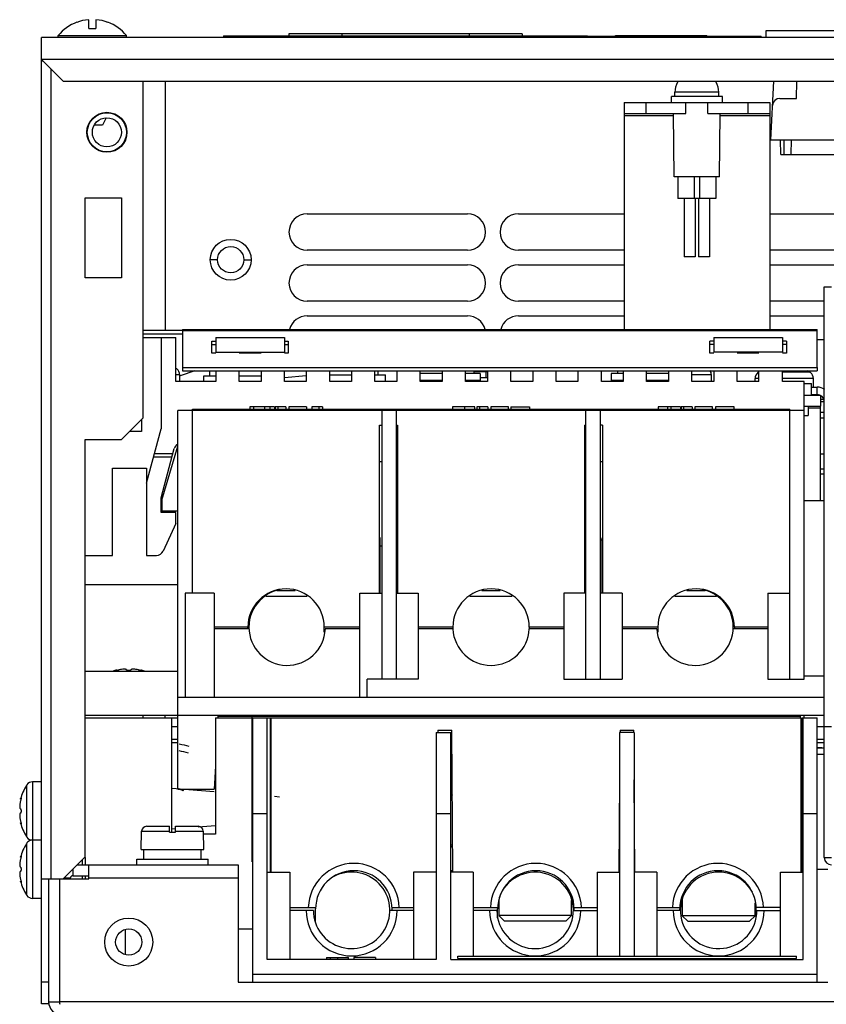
# Model space of a CAD drawing. Header units: millimetres. Extents: x 0 to 1700, y 0 to 1200.
# Tile 5 of 44: x 533 to 643, y 170 to 305. Entities that reach past the tile are written whole.
import ezdxf

# ---------------------------------------------------------------- set-up
doc = ezdxf.new("R2010")
doc.units = ezdxf.units.MM
doc.header["$LTSCALE"] = 93.5
doc.layers.get('0').update_dxf_attribs({"linetype": 'CONTINUOUS'})
doc.layers.add('00_COMPONENTS', color=7, linetype='CONTINUOUS')

msp = doc.modelspace()

# ---------------------------------------------------------------- linework, layer by layer
at = {"color": 7, "linetype": 'CONTINUOUS'}
for p, q in [((560.52, 303.16), (560.52, 302.93)), ((560.52, 303.16), (610.52, 303.16)), ((610.52, 303.16), (610.52, 302.93))]:
    msp.add_line(p, q, dxfattribs=at)
at = {"color": 9, "linetype": 'CONTINUOUS'}
for p, q in [((561.52, 303.16), (561.52, 302.93)), ((609.52, 303.16), (609.52, 302.93))]:
    msp.add_line(p, q, dxfattribs=at)
at = {"layer": '00_COMPONENTS', "color": 7, "linetype": 'CONTINUOUS'}
for p, q in [((540.37, 305.04), (540.38, 305.02)), ((542.02, 304.18), (542.02, 305.39)), ((543.02, 305.39), (543.02, 304.18)), ((544.66, 305.02), (544.67, 305.04)), ((535.52, 300.13), (535.52, 302.93)), ((775.52, 302.93), (535.52, 302.93)), ((537.82, 302.93), (537.82, 303.22)), ((537.82, 303.22), (547.22, 303.22)), ((542.02, 304.18), (543.02, 304.18)), ((547.22, 302.93), (547.22, 303.22)), ((569.52, 303.43), (569.52, 303.16)), ((601.52, 303.43), (569.52, 303.43)), ((601.52, 303.43), (601.52, 303.16)), ((610.52, 303.13), (634.37, 303.13)), ((614.37, 303.13), (614.37, 303.23)), ((614.37, 303.23), (626.87, 303.23)), ((616.24, 303.13), (616.24, 303.23)), ((617.49, 303.13), (617.49, 303.23)), ((623.74, 303.13), (623.74, 303.23)), ((624.99, 303.13), (624.99, 303.23)), ((626.87, 303.13), (626.87, 303.23)), ((634.37, 302.93), (634.37, 303.13)), ((635.02, 302.93), (635.02, 303.93)), ((535.52, 299.93), (538.52, 296.93)), ((538.52, 296.93), (772.52, 296.93)), ((552.52, 296.93), (552.52, 262.77)), ((635.67, 288.88), (636.09, 296.93)), ((639.19, 294.58), (639.23, 296.93)), ((622.02, 294.03), (622.02, 294.83)), ((629.02, 294.83), (622.02, 294.83)), ((622.52, 294.83), (622.52, 295.43)), ((628.52, 294.83), (628.52, 295.43)), ((629.02, 294.03), (629.02, 294.83)), ((615.52, 294.03), (615.52, 292.53)), ((615.52, 294.03), (635.52, 294.03)), ((618.52, 294.03), (618.52, 292.53)), ((624.02, 292.53), (624.02, 294.03)), ((627.02, 292.53), (627.02, 294.03)), ((632.52, 294.03), (632.52, 292.53)), ((635.52, 294.03), (635.52, 292.53)), ((636.91, 294.58), (639.19, 294.58)), ((622.39, 283.83), (622.33, 292.53)), ((628.64, 283.83), (628.71, 292.53)), ((543.93, 290.93), (542.81, 290.93)), ((544.41, 291.93), (543.93, 290.93)), ((635.67, 288.88), (645.32, 288.88)), ((637.05, 286.88), (637.02, 288.88)), ((637.52, 286.88), (637.53, 288.88)), ((638.48, 286.88), (638.52, 288.88)), ((637.05, 286.88), (645.34, 286.88)), ((628.64, 283.83), (622.39, 283.83)), ((622.92, 283.83), (622.92, 280.83)), ((628.12, 283.83), (628.12, 280.83)), ((628.12, 280.83), (622.92, 280.83)), ((623.77, 280.83), (623.77, 272.83)), ((625.27, 280.83), (625.27, 272.83)), ((625.77, 280.83), (625.77, 272.83)), ((627.27, 280.83), (627.27, 272.83)), ((625.27, 272.83), (623.77, 272.83)), ((627.27, 272.83), (625.77, 272.83)), ((643.02, 268.73), (644.02, 268.73)), ((549.52, 262.27), (554.92, 262.27)), ((549.52, 261.73), (553.97, 261.73)), ((551.97, 261.73), (551.97, 249.23)), ((553.97, 255.73), (553.97, 261.73)), ((559.47, 261.73), (559.47, 259.73)), ((559.47, 261.73), (568.9, 261.73)), ((568.9, 261.73), (568.9, 259.73)), ((627.84, 261.73), (627.84, 259.73)), ((627.84, 261.73), (637.27, 261.73)), ((637.27, 261.73), (637.27, 259.73)), ((558.92, 260.8), (559.47, 260.8)), ((559.47, 259.73), (568.9, 259.73)), ((568.9, 260.8), (569.42, 260.8)), ((627.84, 260.8), (627.32, 260.8)), ((637.27, 259.73), (627.84, 259.73)), ((637.82, 260.8), (637.27, 260.8)), ((554.08, 257.43), (554.01, 257.48)), ((554.13, 257.43), (554.08, 257.43)), ((556.6, 257.18), (554.57, 256.5)), ((554.92, 257.61), (554.92, 257.18)), ((554.92, 257.18), (642.02, 257.18)), ((558.62, 257.18), (558.62, 256.43)), ((559.47, 257.18), (559.47, 255.73)), ((562.68, 255.73), (562.68, 257.18)), ((565.68, 257.18), (565.68, 255.73)), ((568.9, 255.73), (568.9, 257.18)), ((571.9, 257.18), (571.9, 255.73)), ((575.11, 255.73), (575.11, 257.18)), ((578.11, 257.18), (578.11, 255.73)), ((581.33, 255.73), (581.33, 257.18)), ((581.77, 256.63), (581.77, 257.18)), ((584.33, 257.18), (584.33, 255.73)), ((587.55, 255.73), (587.55, 257.18)), ((590.55, 257.18), (590.55, 255.73)), ((593.76, 255.73), (593.76, 257.18)), ((594.92, 257.18), (594.92, 256.83)), ((594.92, 257.07), (596.76, 257.07)), ((596.61, 256.27), (596.61, 257.07)), ((596.76, 257.18), (596.76, 255.73)), ((599.98, 255.73), (599.98, 257.18)), ((602.98, 257.18), (602.98, 255.73)), ((606.19, 255.73), (606.19, 257.18)), ((609.19, 257.18), (609.19, 255.73)), ((612.41, 255.73), (612.41, 257.18)), ((614.62, 257.18), (614.62, 256.83)), ((615.41, 257.18), (615.41, 255.73)), ((618.62, 255.73), (618.62, 257.18)), ((621.62, 257.18), (621.62, 255.73)), ((624.84, 255.73), (624.84, 257.18)), ((627.84, 257.18), (627.84, 255.73)), ((631.05, 255.73), (631.05, 257.18)), ((633.96, 256.93), (633.91, 256.93)), ((634.02, 256.98), (633.96, 256.93)), ((634.05, 255.73), (634.05, 257.18)), ((637.27, 255.73), (637.27, 257.18)), ((641.08, 256.93), (641.01, 256.98)), ((641.13, 256.93), (641.08, 256.93)), ((642.02, 257.61), (642.02, 257.18)), ((559.47, 255.73), (553.97, 255.73)), ((554.52, 255.73), (554.52, 256.64)), ((557.77, 256.43), (557.77, 255.73)), ((559.47, 256.43), (557.77, 256.43)), ((565.68, 256.43), (562.68, 256.43)), ((565.68, 255.73), (562.68, 255.73)), ((568.9, 256.24), (571.9, 256.52)), ((571.9, 255.73), (568.9, 255.73)), ((575.11, 256.63), (578.11, 256.63)), ((578.11, 255.73), (575.11, 255.73)), ((581.33, 256.63), (582.77, 256.63)), ((584.33, 255.73), (581.33, 255.73)), ((582.77, 255.73), (582.77, 256.63)), ((590.55, 256.83), (587.55, 256.83)), ((590.55, 255.83), (587.55, 255.83)), ((590.55, 255.73), (587.55, 255.73)), ((588.27, 255.73), (588.27, 255.83)), ((595.77, 256.83), (593.76, 256.83)), ((595.77, 255.83), (593.76, 255.83)), ((596.76, 255.73), (593.76, 255.73)), ((595.77, 256.83), (595.77, 255.83)), ((595.77, 256.27), (596.76, 256.27)), ((602.98, 255.73), (599.98, 255.73)), ((609.19, 255.73), (606.19, 255.73)), ((615.41, 255.73), (612.41, 255.73)), ((613.77, 256.83), (613.77, 255.83)), ((615.41, 256.83), (613.77, 256.83)), ((615.41, 255.83), (613.77, 255.83)), ((621.62, 256.83), (618.62, 256.83)), ((621.62, 255.83), (618.62, 255.83)), ((621.62, 255.73), (618.62, 255.73)), ((621.27, 255.73), (621.27, 255.83)), ((627.84, 255.73), (624.84, 255.73)), ((627.52, 255.73), (627.52, 256.64)), ((634.05, 255.73), (631.05, 255.73)), ((633.52, 255.73), (633.52, 256.14)), ((640.27, 255.73), (637.27, 255.73)), ((640.27, 214.83), (640.27, 255.73)), ((641.52, 254.93), (641.52, 256.14)), ((640.27, 255.43), (641.27, 255.43)), ((641.27, 255.4), (640.27, 255.4)), ((641.27, 253.8), (641.27, 255.43)), ((641.27, 254.93), (642.02, 254.93)), ((640.27, 253.83), (642.52, 253.83)), ((641.27, 253.8), (640.27, 253.8)), ((642.52, 253.83), (642.52, 252.33)), ((554.27, 199.73), (554.27, 251.73)), ((640.27, 251.73), (554.27, 251.73)), ((556.27, 226.63), (556.27, 251.93)), ((556.27, 251.93), (638.27, 251.93)), ((564.13, 252.23), (564.13, 251.93)), ((567.54, 252.23), (564.13, 252.23)), ((564.65, 252.23), (564.65, 251.93)), ((566.89, 252.23), (566.89, 251.93)), ((567.54, 252.23), (567.54, 251.93)), ((567.6, 252.23), (567.6, 251.93)), ((569.1, 252.23), (567.6, 252.23)), ((567.98, 252.23), (567.98, 251.93)), ((569.1, 252.23), (569.1, 251.93)), ((569.5, 252.23), (569.5, 251.93)), ((571.91, 252.23), (569.5, 252.23)), ((571.91, 252.23), (571.91, 251.93)), ((572.68, 252.23), (572.68, 251.93)), ((574.1, 252.23), (572.68, 252.23)), ((573.63, 252.23), (573.63, 251.93)), ((574.1, 252.23), (574.1, 251.93)), ((582.27, 251.73), (582.27, 214.83)), ((584.27, 214.83), (584.27, 251.73)), ((591.98, 252.23), (591.98, 251.93)), ((595.04, 252.23), (591.98, 252.23)), ((595.04, 251.93), (595.04, 252.23)), ((595.33, 252.23), (595.33, 251.93)), ((596.83, 252.23), (595.33, 252.23)), ((595.71, 251.93), (595.71, 252.23)), ((596.83, 252.23), (596.83, 251.93)), ((597.23, 252.23), (597.23, 251.93)), ((599.64, 252.23), (597.23, 252.23)), ((599.64, 251.93), (599.64, 252.23)), ((599.99, 252.23), (599.99, 251.93)), ((599.99, 252.23), (599.99, 251.93)), ((599.99, 252.23), (602.56, 252.23)), ((602.56, 252.23), (602.56, 251.93)), ((610.27, 214.83), (610.27, 251.73)), ((612.27, 214.83), (612.27, 251.73)), ((620.2, 252.23), (620.2, 251.93)), ((623.26, 252.23), (620.2, 252.23)), ((621.47, 252.23), (621.47, 251.93)), ((621.98, 251.93), (621.98, 252.23)), ((623.26, 252.23), (623.26, 251.93)), ((623.37, 252.23), (623.37, 251.93)), ((624.87, 252.23), (623.37, 252.23)), ((623.75, 251.93), (623.75, 252.23)), ((624.87, 252.23), (624.87, 251.93)), ((625.26, 252.23), (625.26, 251.93)), ((627.68, 252.23), (625.26, 252.23)), ((627.68, 251.93), (627.68, 252.23)), ((628.1, 252.23), (628.1, 251.93)), ((630.64, 252.23), (628.1, 252.23)), ((630.64, 251.93), (630.64, 252.23)), ((638.27, 214.83), (638.27, 251.93)), ((549.27, 250.48), (549.27, 248.83)), ((643.02, 251.43), (642.52, 251.43)), ((549.27, 248.83), (547.62, 248.83)), ((549.97, 241.73), (551.97, 249.23)), ((581.97, 226.63), (581.97, 249.73)), ((581.97, 249.73), (582.27, 249.73)), ((584.27, 249.73), (584.42, 249.73)), ((584.42, 249.73), (584.42, 226.63)), ((610.12, 226.63), (610.12, 249.73)), ((610.27, 249.73), (610.12, 249.73)), ((612.57, 249.73), (612.27, 249.73)), ((612.57, 249.73), (612.57, 226.63)), ((551.97, 239.73), (553.77, 246.49)), ((552.07, 239.43), (554.27, 246.83)), ((551.06, 245.83), (553.6, 245.83)), ((581.97, 244.73), (582.27, 244.73)), ((584.27, 244.73), (584.42, 244.73)), ((610.12, 244.73), (610.27, 244.73)), ((612.27, 244.73), (612.57, 244.73)), ((545.27, 231.83), (545.27, 243.83)), ((545.27, 243.83), (549.97, 243.83)), ((549.97, 243.83), (549.97, 231.83)), ((643.02, 242.97), (642.52, 242.97)), ((551.97, 237.73), (551.97, 239.73)), ((552.07, 239.43), (552.07, 237.93)), ((643.02, 239.33), (640.27, 239.33)), ((553.97, 237.73), (551.97, 237.73)), ((552.07, 237.93), (554.27, 237.93)), ((553.97, 236.23), (553.97, 237.73)), ((553.97, 236.23), (552.23, 232.42)), ((582.02, 234.23), (581.97, 234.23)), ((582.02, 226.63), (582.02, 234.23)), ((584.42, 233.93), (584.27, 233.93)), ((612.52, 233.93), (612.27, 233.93)), ((612.52, 226.63), (612.52, 234.23)), ((612.57, 234.23), (612.52, 234.23)), ((582.02, 233.13), (582.27, 233.13)), ((610.12, 233.13), (610.27, 233.13)), ((541.52, 231.83), (545.27, 231.83)), ((549.97, 231.83), (551.32, 231.83)), ((541.52, 227.83), (554.27, 227.83)), ((555.27, 226.63), (555.27, 212.33)), ((559.27, 226.63), (555.27, 226.63)), ((559.27, 226.63), (559.27, 212.33)), ((566.33, 226.23), (572.03, 226.23)), ((570.38, 226.98), (567.86, 226.98)), ((579.27, 212.33), (579.27, 226.63)), ((579.27, 226.63), (582.27, 226.63)), ((584.27, 226.63), (587.27, 226.63)), ((587.27, 226.63), (587.27, 214.83)), ((594.36, 226.23), (600.18, 226.23)), ((598.53, 226.98), (596.01, 226.98)), ((607.27, 226.63), (607.27, 214.83)), ((610.27, 226.63), (607.27, 226.63)), ((615.27, 226.63), (612.27, 226.63)), ((615.27, 226.63), (615.27, 214.83)), ((622.51, 226.23), (628.21, 226.23)), ((626.68, 226.98), (624.16, 226.98)), ((635.27, 226.63), (635.27, 214.83)), ((635.27, 226.63), (638.27, 226.63)), ((559.27, 222.03), (563.87, 222.03)), ((563.87, 221.73), (563.87, 221.98)), ((574.37, 222.03), (579.27, 222.03)), ((574.37, 221.27), (574.37, 221.98)), ((587.27, 222.03), (592.02, 222.03)), ((592.02, 221.98), (592.02, 221.73)), ((602.52, 222.03), (607.27, 222.03)), ((602.52, 221.98), (602.52, 221.73)), ((615.27, 222.03), (620.17, 222.03)), ((620.17, 221.98), (620.17, 221.27)), ((630.67, 222.03), (635.27, 222.03)), ((630.67, 221.98), (630.67, 221.73)), ((564.02, 221.73), (559.27, 221.73)), ((579.27, 221.73), (574.51, 221.73)), ((592.02, 221.73), (587.27, 221.73)), ((607.27, 221.73), (602.51, 221.73)), ((620.02, 221.73), (615.27, 221.73)), ((635.27, 221.73), (630.51, 221.73)), ((541.52, 215.93), (554.27, 215.93)), ((545.88, 216.1), (545.88, 216.03)), ((549.16, 216.1), (549.16, 216.03)), ((643.02, 215.23), (640.27, 215.23)), ((580.27, 212.33), (580.27, 214.83)), ((587.27, 214.83), (580.27, 214.83)), ((607.27, 214.83), (615.27, 214.83)), ((635.27, 214.83), (640.27, 214.83)), ((643.02, 212.33), (554.27, 212.33)), ((549.52, 209.53), (549.52, 209.83)), ((643.02, 209.83), (549.72, 209.83)), ((552.52, 209.53), (552.52, 209.83)), ((559.74, 209.73), (559.73, 209.52)), ((559.74, 209.73), (639.77, 209.73)), ((564.47, 189.73), (564.47, 209.73)), ((639.77, 209.53), (639.77, 209.73)), ((640.27, 209.53), (640.27, 209.83)), ((541.52, 209.53), (554.27, 209.53)), ((553.42, 193.83), (553.42, 209.53)), ((559.42, 209.53), (559.42, 193.53)), ((559.42, 209.53), (564.47, 209.53)), ((564.52, 209.53), (564.52, 173.23)), ((564.52, 209.53), (639.82, 209.53)), ((566.52, 176.33), (566.52, 209.53)), ((566.92, 209.53), (566.92, 188.33)), ((567.02, 209.53), (567.02, 188.33)), ((639.82, 209.53), (639.82, 188.33)), ((639.92, 188.33), (639.92, 209.53)), ((639.92, 209.53), (642.02, 209.53)), ((640.12, 176.33), (640.12, 209.53)), ((642.02, 173.23), (642.02, 209.53)), ((643.02, 208.33), (644.02, 208.33)), ((567.02, 207.33), (566.92, 207.33)), ((566.92, 207.23), (567.02, 207.23)), ((589.72, 207.53), (589.72, 176.33)), ((589.72, 207.53), (591.87, 207.53)), ((589.97, 207.83), (589.97, 207.53)), ((589.97, 207.83), (591.87, 207.83)), ((591.72, 176.33), (591.72, 207.53)), ((592.01, 188.33), (591.87, 207.83)), ((614.92, 207.53), (614.92, 176.78)), ((616.92, 207.53), (614.92, 207.53)), ((614.97, 207.83), (614.97, 207.53)), ((614.97, 207.83), (616.87, 207.83)), ((616.87, 207.53), (616.87, 207.83)), ((616.92, 207.53), (616.92, 176.78)), ((639.82, 207.33), (639.92, 207.33)), ((639.92, 207.23), (639.82, 207.23)), ((554.27, 206.53), (553.42, 206.53)), ((643.02, 206.53), (642.02, 206.53)), ((642.02, 204.53), (643.02, 204.53)), ((559.42, 202.89), (559.27, 199.73)), ((591.72, 202.53), (591.91, 202.53)), ((533.52, 200.3), (533.47, 200.23)), ((533.52, 200.35), (533.52, 200.3)), ((535.52, 200.73), (534.31, 200.73)), ((591.72, 200.48), (591.92, 200.48)), ((614.92, 201.01), (614.83, 188.34)), ((617.01, 188.34), (616.92, 201.01)), ((559.24, 199.35), (553.42, 199.8)), ((554.27, 199.73), (559.27, 199.73)), ((616.93, 199.73), (616.92, 199.73)), ((532.66, 198.37), (532.72, 198.37)), ((568.22, 198.65), (567.52, 198.71)), ((616.94, 198.7), (616.92, 198.7)), ((566.52, 196.33), (564.52, 196.33)), ((591.72, 196.33), (589.72, 196.33)), ((616.95, 197.1), (616.92, 197.1)), ((616.92, 197.06), (616.95, 197.06)), ((642.02, 196.33), (640.12, 196.33)), ((532.66, 195.1), (532.72, 195.1)), ((549.22, 191.43), (549.28, 193.95)), ((549.98, 194.63), (553.12, 194.63)), ((553.12, 193.83), (553.12, 194.63)), ((553.12, 193.83), (553.92, 193.83)), ((553.89, 194.28), (553.42, 194.25)), ((553.92, 193.83), (553.92, 194.63)), ((553.92, 194.63), (557.06, 194.63)), ((559.42, 194.69), (557.07, 194.51)), ((557.82, 191.43), (557.76, 193.95)), ((559.42, 193.53), (557.77, 193.53)), ((566.92, 194.33), (567.02, 194.33)), ((614.92, 194.33), (614.87, 194.33)), ((639.92, 194.33), (639.82, 194.33)), ((533.47, 193.24), (533.52, 193.17)), ((533.52, 192.3), (533.47, 192.23)), ((533.52, 193.17), (533.52, 193.12)), ((533.52, 192.35), (533.52, 192.3)), ((535.52, 192.73), (534.31, 192.73)), ((591.98, 192.03), (591.72, 192.03)), ((549.22, 191.43), (557.82, 191.43)), ((549.57, 190.13), (549.57, 191.43)), ((557.46, 190.13), (557.46, 191.43)), ((532.66, 190.37), (532.72, 190.37)), ((541.14, 190.06), (541.14, 189.33)), ((541.52, 190.36), (541.48, 190.39)), ((541.52, 190.36), (541.52, 189.33)), ((548.62, 189.33), (548.62, 190.13)), ((548.62, 190.13), (558.42, 190.13)), ((558.42, 189.33), (558.42, 190.13)), ((564.52, 189.73), (564.47, 189.73)), ((566.52, 188.33), (569.62, 188.33)), ((569.62, 188.33), (569.62, 176.33)), ((586.62, 188.33), (586.62, 176.33)), ((589.72, 188.33), (586.62, 188.33)), ((592.01, 188.53), (591.72, 188.53)), ((594.82, 188.33), (591.72, 188.33)), ((594.82, 188.33), (594.82, 176.78)), ((611.82, 188.33), (611.82, 176.78)), ((611.82, 188.33), (614.92, 188.33)), ((620.02, 188.33), (616.92, 188.33)), ((620.02, 188.33), (620.02, 176.78)), ((637.02, 188.33), (640.12, 188.33)), ((637.02, 176.78), (637.02, 188.33)), ((642.02, 188.73), (643.52, 188.73)), ((532.66, 187.1), (532.72, 187.1)), ((539.52, 187.43), (539.52, 187.53)), ((539.82, 187.83), (542.02, 187.83)), ((541.14, 187.83), (541.14, 187.43)), ((541.52, 187.83), (541.52, 187.43)), ((533.47, 185.24), (533.52, 185.17)), ((533.52, 185.17), (533.52, 185.12)), ((535.52, 184.73), (534.31, 184.73)), ((598.32, 184.52), (598.32, 182.38)), ((608.32, 182.38), (608.32, 184.46)), ((623.52, 184.96), (623.52, 182.34)), ((633.52, 182.34), (633.52, 184.11)), ((569.62, 183.48), (573.17, 183.48)), ((572.87, 183.08), (569.62, 183.08)), ((573.17, 181.41), (573.17, 183.28)), ((586.62, 183.08), (583.37, 183.08)), ((583.66, 183.48), (586.62, 183.48)), ((583.67, 183.08), (583.67, 183.28)), ((594.82, 183.48), (598.17, 183.48)), ((598.07, 183.08), (594.82, 183.08)), ((598.17, 182.08), (598.17, 183.28)), ((608.57, 183.08), (611.82, 183.08)), ((608.66, 183.48), (611.82, 183.48)), ((608.67, 183.08), (608.67, 183.28)), ((620.02, 183.48), (623.17, 183.48)), ((623.27, 183.08), (620.02, 183.08)), ((623.17, 183.08), (623.17, 183.28)), ((637.02, 183.48), (633.66, 183.48)), ((633.67, 182.08), (633.67, 183.28)), ((633.77, 183.08), (637.02, 183.08)), ((599.07, 181.63), (598.32, 182.38)), ((608.32, 182.38), (598.32, 182.38)), ((599.07, 181.63), (607.57, 181.63)), ((608.32, 182.38), (607.57, 181.63)), ((633.52, 182.34), (623.52, 182.34)), ((624.27, 181.59), (623.52, 182.34)), ((624.27, 181.59), (632.77, 181.59)), ((633.52, 182.34), (632.77, 181.59)), ((562.52, 180.53), (564.52, 180.53)), ((589.72, 176.33), (566.52, 176.33)), ((574.66, 176.63), (574.66, 176.33)), ((574.66, 176.63), (577.71, 176.63)), ((575.19, 176.63), (575.19, 176.33)), ((577.71, 176.33), (577.71, 176.63)), ((578.41, 176.63), (578.41, 176.33)), ((581.38, 176.63), (578.41, 176.63)), ((581.38, 176.63), (581.38, 176.33)), ((591.72, 176.33), (640.12, 176.33)), ((592.72, 176.48), (592.72, 176.78)), ((592.72, 176.78), (639.22, 176.78)), ((592.72, 176.48), (639.22, 176.48)), ((594.82, 176.48), (594.82, 176.33)), ((599.45, 176.48), (599.45, 176.33)), ((599.96, 176.48), (599.96, 176.33)), ((602.41, 176.33), (602.41, 176.48)), ((602.91, 176.33), (602.91, 176.48)), ((606.59, 176.33), (606.59, 176.48)), ((611.82, 176.48), (611.82, 176.33)), ((614.92, 176.48), (614.92, 176.33)), ((616.92, 176.48), (616.92, 176.33)), ((620.02, 176.48), (620.02, 176.33)), ((622.93, 176.48), (622.93, 176.33)), ((623.44, 176.48), (623.44, 176.33)), ((625.89, 176.33), (625.89, 176.48)), ((626.13, 176.48), (626.13, 176.33)), ((626.67, 176.48), (626.67, 176.33)), ((627.08, 176.48), (627.08, 176.33)), ((628.7, 176.48), (628.7, 176.33)), ((629.14, 176.48), (629.14, 176.33)), ((629.73, 176.33), (629.73, 176.48)), ((630.11, 176.48), (630.11, 176.33)), ((631.24, 176.48), (631.24, 176.33)), ((631.53, 176.48), (631.53, 176.33)), ((632.59, 176.48), (632.59, 176.33)), ((633.04, 176.33), (633.04, 176.48)), ((634.1, 176.48), (634.1, 176.33)), ((637.02, 176.33), (637.02, 176.48)), ((639.22, 176.48), (639.22, 176.78)), ((536.52, 173.23), (535.52, 173.23)), ((564.52, 174.33), (642.02, 174.33)), ((536.52, 170.53), (538.02, 170.53)), ((536.52, 170.23), (535.52, 170.23))]:
    msp.add_line(p, q, dxfattribs=at)
at = {"layer": '00_COMPONENTS', "color": 9, "linetype": 'CONTINUOUS'}
for p, q in [((576.77, 303.43), (576.77, 303.16)), ((594.27, 303.43), (594.27, 303.16)), ((775.52, 299.93), (535.52, 299.93)), ((536.82, 298.63), (536.82, 187.43)), ((628.52, 295.43), (622.52, 295.43)), ((615.52, 292.23), (622.33, 292.23)), ((628.71, 292.23), (635.52, 292.23)), ((625.13, 283.83), (625.13, 280.83)), ((625.9, 283.83), (625.9, 280.83)), ((559.72, 272.43), (558.72, 272.43)), ((563.32, 272.43), (564.32, 272.43)), ((554.92, 262.71), (642.02, 262.71)), ((554.01, 257.48), (553.97, 257.48)), ((634.05, 256.98), (634.02, 256.98)), ((641.01, 256.98), (637.27, 256.98)), ((554.52, 256.64), (553.97, 256.64)), ((627.52, 256.64), (624.84, 256.64)), ((634.05, 256.14), (633.52, 256.14)), ((641.52, 256.14), (637.27, 256.14)), ((642.02, 253.93), (642.02, 254.93)), ((643.02, 253.23), (642.52, 253.23)), ((566.18, 252.23), (566.18, 251.93)), ((593.62, 252.23), (593.62, 251.93)), ((642.52, 252.03), (640.82, 252.03)), ((553.46, 245.33), (550.93, 245.33)), ((533.47, 200.23), (533.47, 193.24)), ((534.31, 200.73), (534.31, 184.73)), ((549.28, 193.95), (553.12, 193.95)), ((553.92, 193.95), (557.76, 193.95)), ((533.47, 192.23), (533.47, 185.24)), ((643.02, 190.33), (644.02, 190.33)), ((539.82, 188.73), (539.82, 187.83)), ((538.62, 187.53), (539.52, 187.53)), ((542.02, 187.53), (562.52, 187.53)), ((547.02, 180.44), (547.02, 177.03)), ((576.22, 176.33), (576.22, 176.63)), ((600.95, 176.33), (600.95, 176.48)), ((624.44, 176.33), (624.44, 176.48)), ((773.02, 170.53), (538.02, 170.53))]:
    msp.add_line(p, q, dxfattribs=at)
at = {"layer": '00_COMPONENTS', "color": 3, "linetype": 'CONTINUOUS'}
for p, q in [((635.02, 303.93), (764.58, 303.93)), ((535.52, 170.23), (535.52, 300.13)), ((549.52, 250.73), (549.52, 296.93)), ((615.52, 292.53), (615.52, 262.85)), ((615.52, 292.53), (624.02, 292.53)), ((627.02, 292.53), (635.52, 292.53)), ((635.52, 292.53), (635.52, 262.85)), ((541.52, 269.93), (541.52, 280.93)), ((541.52, 280.93), (546.52, 280.93)), ((546.52, 280.93), (546.52, 269.93)), ((572.02, 278.73), (594.02, 278.73)), ((601.02, 278.73), (615.52, 278.73)), ((635.52, 278.73), (645.41, 278.73)), ((594.02, 273.73), (572.02, 273.73)), ((615.52, 273.73), (601.02, 273.73)), ((645.45, 273.73), (635.52, 273.73)), ((572.02, 271.73), (594.02, 271.73)), ((601.02, 271.73), (615.52, 271.73)), ((635.52, 271.73), (645.47, 271.73)), ((546.52, 269.93), (541.52, 269.93)), ((643.02, 190.33), (643.02, 268.73)), ((594.02, 266.73), (572.02, 266.73)), ((615.52, 266.73), (601.02, 266.73)), ((643.02, 266.73), (635.52, 266.73)), ((572.02, 264.73), (594.02, 264.73)), ((601.02, 264.73), (615.52, 264.73)), ((635.52, 264.73), (643.02, 264.73)), ((549.52, 262.77), (554.92, 262.77)), ((554.92, 262.85), (554.92, 257.61)), ((554.92, 262.85), (642.02, 262.85)), ((642.02, 257.61), (642.02, 262.85)), ((558.92, 259.62), (558.92, 261.24)), ((558.92, 261.24), (559.47, 261.24)), ((568.9, 261.24), (569.42, 261.24)), ((569.42, 261.24), (569.42, 259.62)), ((627.32, 259.62), (627.32, 261.24)), ((627.84, 261.24), (627.32, 261.24)), ((637.82, 261.24), (637.27, 261.24)), ((637.82, 261.24), (637.82, 259.62)), ((643.02, 261.43), (642.02, 261.43)), ((559.47, 259.62), (558.92, 259.62)), ((565.68, 259.62), (562.68, 259.62)), ((569.42, 259.62), (568.9, 259.62)), ((627.84, 259.62), (627.32, 259.62)), ((634.05, 259.62), (631.05, 259.62)), ((637.82, 259.62), (637.27, 259.62)), ((554.92, 257.61), (642.02, 257.61)), ((641.27, 253.93), (642.02, 253.93)), ((643.02, 252.93), (642.52, 252.93)), ((640.27, 252.33), (642.52, 252.33)), ((640.82, 252.33), (640.82, 251.03)), ((642.52, 239.33), (642.52, 252.33)), ((549.52, 250.73), (546.52, 247.73)), ((640.27, 251.03), (640.82, 251.03)), ((642.52, 250.73), (643.02, 250.73)), ((541.52, 190.43), (541.52, 247.73)), ((541.52, 247.73), (546.52, 247.73)), ((643.02, 245.73), (642.52, 245.73)), ((642.52, 243.73), (643.02, 243.73)), ((549.72, 209.83), (541.52, 209.83)), ((553.42, 208.33), (554.27, 208.33)), ((566.92, 208.33), (567.02, 208.33)), ((642.02, 208.33), (643.02, 208.33)), ((554.27, 206.07), (553.42, 206.07)), ((643.02, 206.07), (642.02, 206.07)), ((541.52, 190.43), (538.52, 187.43)), ((540.42, 189.33), (562.52, 189.33)), ((542.02, 187.43), (542.02, 189.33)), ((562.52, 189.33), (562.52, 173.23)), ((535.52, 187.43), (542.02, 187.43)), ((536.52, 187.43), (536.52, 170.53)), ((538.02, 187.43), (538.02, 170.53)), ((562.52, 173.23), (643.52, 173.23))]:
    msp.add_line(p, q, dxfattribs=at)
for centre, radius in [((544.52, 289.93), 2.75), ((561.52, 272.43), 2.8), ((547.52, 178.73), 1.8)]:
    msp.add_circle(centre, radius, dxfattribs=at)
at = {"layer": '00_COMPONENTS', "color": 7, "linetype": 'CONTINUOUS'}
for centre, radius in [((544.52, 289.93), 2.69), ((544.52, 289.93), 2), ((561.52, 272.43), 1.8)]:
    msp.add_circle(centre, radius, dxfattribs=at)
at = {"layer": '00_COMPONENTS', "color": 9, "linetype": 'CONTINUOUS'}
msp.add_circle((547.52, 178.73), 3.3, dxfattribs=at)
at = {"layer": '00_COMPONENTS', "color": 7, "linetype": 'CONTINUOUS'}
for centre, radius, start, end in [((542.52, 299.33), 6.1, 110.6378, 140.3981), ((542.52, 299.33), 6.08, 94.7176, 110.6179), ((542.52, 299.33), 6.08, 69.3821, 85.2824), ((542.52, 299.33), 6.1, 39.6019, 69.3622), ((625.52, 295.43), 3, 152.5454, 180), ((625.52, 295.43), 3, 0, 27.4546), ((636.91, 293.58), 1, 90, 177), ((550.52, 252.03), 6.47, 57.3237, 57.8112), ((553.52, 256.64), 1, 0, 52.2068), ((626.52, 256.64), 1, 0, 35.5535), ((634.52, 256.14), 1, 127.7932, 180), ((637.52, 251.53), 6.47, 122.3574, 122.6763), ((637.52, 251.53), 6.47, 57.3237, 61.0039), ((640.52, 256.14), 1, 0, 52.2068), ((642.02, 252.93), 2, 58.2046, 90), ((554.74, 246.23), 1, 118.917, 165.0686), ((551.32, 232.83), 1, 270, 335.556), ((569.12, 221.98), 5.25, 0, 180), ((569.27, 221.98), 5.25, 91.5284, 357.2706), ((597.27, 221.98), 5.25, 0, 180), ((625.27, 221.98), 5.25, 182.7294, 88.4716), ((625.42, 221.98), 5.25, 0, 180), ((597.27, 221.98), 5.25, 182.7294, 357.2706), ((547.52, 209.83), 6.47, 104.6606, 109.5128), ((547.52, 209.83), 6.47, 70.4932, 75.3394), ((551.99, 192.63), 13.5, 73.4448, 79.4598), ((648.32, 613.58), 408.19, 269.1081, 269.2434), ((647.43, 555.45), 350.06, 269.1075, 269.2684), ((646.1, 479.07), 273.68, 269.1435, 269.3537), ((538.92, 196.73), 6.47, 147.3237, 165.3394), ((534.31, 199.73), 1, 90, 142.2068), ((551.99, 192.63), 7.54, 65.7954, 71.7648), ((551.99, 192.63), 7.5, 66.5984, 71.6589), ((585.24, 211.62), 14.33, 297.2486, 298.276), ((538.92, 196.73), 6.47, 194.6606, 212.6763), ((549.98, 193.93), 0.7, 90, 178.7), ((557.06, 193.93), 0.7, 1.3, 90), ((538.92, 188.73), 6.47, 147.3237, 165.3394), ((534.31, 193.73), 1, 217.7932, 270), ((534.31, 191.73), 1, 90, 142.2068), ((585.48, 211.06), 20.23, 287.9747, 288.8166), ((578.42, 183.28), 6.25, 1.8338, 178.1662), ((603.42, 183.28), 6.25, 1.8338, 178.1662), ((628.42, 183.28), 6.25, 1.8338, 178.1662), ((578.12, 183.08), 5.25, 180, 118.9786), ((578.42, 183.28), 5.25, 0, 180), ((603.32, 183.08), 5.25, 180, 160.9648), ((603.42, 183.28), 5.25, 0, 180), ((628.42, 183.28), 5.25, 0, 180), ((628.52, 183.08), 5.25, 28.2361, 360), ((538.92, 188.73), 6.47, 194.6606, 212.6763), ((539.82, 187.53), 0.3, 90, 180), ((534.31, 185.73), 1, 217.7932, 270), ((578.12, 183.08), 6.25, 180, 360), ((603.32, 183.08), 6.25, 180, 360), ((628.52, 183.08), 6.25, 180, 360), ((614.22, 175.83), 15.52, 2.2849, 2.4133)]:
    msp.add_arc(centre, radius, start, end, dxfattribs=at)
at = {"layer": '00_COMPONENTS', "color": 3, "linetype": 'CONTINUOUS'}
for centre, radius, start, end in [((572.02, 276.23), 2.5, 90, 270), ((594.02, 276.23), 2.5, 270, 90), ((601.02, 276.23), 2.5, 90, 270), ((572.02, 269.23), 2.5, 90, 270), ((594.02, 269.23), 2.5, 270, 90), ((601.02, 269.23), 2.5, 90, 270), ((572.02, 262.23), 2.5, 90, 165.6617), ((594.02, 262.23), 2.5, 14.3383, 90), ((601.02, 262.23), 2.5, 90, 165.6617), ((642.02, 252.93), 1, 0, 90), ((644.02, 190.33), 1, 180, 270), ((538.32, 170.53), 1.8, 180, 270), ((709.1, 188.63), 172.04, 186.0367, 186.1544)]:
    msp.add_arc(centre, radius, start, end, dxfattribs=at)
at = {"layer": '00_COMPONENTS', "color": 9, "linetype": 'CONTINUOUS'}
msp.add_arc((551.99, 192.63), 12.59, 72.8011, 78.6875, dxfattribs=at)
at = {"layer": '00_COMPONENTS', "color": 3, "linetype": 'CONTINUOUS'}
msp.add_open_spline([(535.52, 299.63), (535.52, 299.64), (535.58, 299.67), (535.63, 299.71), (535.67, 299.75)], degree=3, knots=[0, 0, 0, 0, 0.063591, 1, 1, 1, 1], dxfattribs=at)
at = {"layer": '00_COMPONENTS', "color": 7, "linetype": 'CONTINUOUS'}
for points, knots in [([(545.75, 216.03), (545.75, 216.04), (545.76, 216.05), (545.79, 216.06), (545.83, 216.08), (545.86, 216.09), (545.88, 216.1)], [0, 0, 0, 0, 0.101702, 0.307276, 0.612374, 1, 1, 1, 1]), ([(545.87, 216.03), (545.86, 216.02), (545.82, 216.02), (545.79, 216.02), (545.77, 216.02), (545.75, 216.02), (545.75, 216.03), (545.75, 216.03)], [0, 0, 0, 0, 0.408888, 0.718081, 0.830004, 0.912412, 1, 1, 1, 1]), ([(546.2, 216.1), (546.14, 216.08), (546.04, 216.06), (545.93, 216.03), (545.87, 216.03)], [0, 0, 0, 0, 0.506375, 1, 1, 1, 1]), ([(547.22, 216.1), (547.22, 216.11), (547.21, 216.13), (547.2, 216.15), (547.17, 216.16), (547.11, 216.19), (547.01, 216.2), (546.81, 216.21), (546.53, 216.18), (546.31, 216.14), (546.2, 216.1)], [0, 0, 0, 0, 0.021907, 0.046865, 0.078145, 0.117324, 0.220545, 0.354072, 0.676727, 1, 1, 1, 1]), ([(547.82, 216.1), (547.82, 216.09), (547.8, 216.07), (547.77, 216.05), (547.71, 216.04), (547.63, 216.02), (547.52, 216.02), (547.41, 216.02), (547.32, 216.04), (547.27, 216.05), (547.24, 216.07), (547.22, 216.09), (547.22, 216.1)], [0, 0, 0, 0, 0.058632, 0.105837, 0.165929, 0.319288, 0.5, 0.680713, 0.834071, 0.894164, 0.941368, 1, 1, 1, 1]), ([(548.84, 216.1), (548.73, 216.14), (548.5, 216.18), (548.23, 216.21), (548.03, 216.2), (547.93, 216.19), (547.87, 216.16), (547.84, 216.15), (547.82, 216.13), (547.82, 216.11), (547.82, 216.1)], [0, 0, 0, 0, 0.323263, 0.645923, 0.779454, 0.882676, 0.921854, 0.953134, 0.978092, 1, 1, 1, 1]), ([(549.16, 216.03), (549.11, 216.03), (549, 216.06), (548.89, 216.08), (548.84, 216.1)], [0, 0, 0, 0, 0.493625, 1, 1, 1, 1]), ([(549.16, 216.1), (549.18, 216.09), (549.21, 216.08), (549.25, 216.06), (549.28, 216.05), (549.29, 216.04), (549.29, 216.03)], [0, 0, 0, 0, 0.387626, 0.692724, 0.898298, 1, 1, 1, 1]), ([(549.29, 216.03), (549.29, 216.03), (549.28, 216.02), (549.27, 216.02), (549.25, 216.02), (549.21, 216.02), (549.18, 216.02), (549.16, 216.03)], [0, 0, 0, 0, 0.087588, 0.169996, 0.281919, 0.591112, 1, 1, 1, 1]), ([(532.65, 198.06), (532.64, 198), (532.61, 197.89), (532.57, 197.72), (532.55, 197.55), (532.54, 197.38), (532.55, 197.26), (532.56, 197.18), (532.57, 197.13), (532.59, 197.09), (532.61, 197.06), (532.63, 197.04), (532.64, 197.03), (532.65, 197.03)], [0, 0, 0, 0, 0.15635, 0.323299, 0.490346, 0.64601, 0.779465, 0.835213, 0.882741, 0.921898, 0.95316, 0.978105, 1, 1, 1, 1]), ([(532.73, 198.38), (532.72, 198.32), (532.7, 198.21), (532.67, 198.11), (532.65, 198.06)], [0, 0, 0, 0, 0.494633, 1, 1, 1, 1]), ([(532.66, 198.37), (532.66, 198.39), (532.67, 198.42), (532.69, 198.47), (532.71, 198.49), (532.72, 198.5), (532.72, 198.51), (532.72, 198.51)], [0, 0, 0, 0, 0.386853, 0.691237, 0.896409, 0.959615, 1, 1, 1, 1]), ([(532.72, 198.51), (532.73, 198.51), (532.73, 198.5), (532.73, 198.49), (532.73, 198.47), (532.73, 198.45), (532.73, 198.42), (532.73, 198.39), (532.73, 198.38)], [0, 0, 0, 0, 0.087137, 0.169658, 0.281777, 0.422922, 0.591421, 1, 1, 1, 1]), ([(532.65, 196.43), (532.64, 196.43), (532.63, 196.43), (532.61, 196.41), (532.59, 196.38), (532.57, 196.34), (532.56, 196.29), (532.55, 196.21), (532.54, 196.09), (532.55, 195.92), (532.57, 195.75), (532.61, 195.58), (532.64, 195.47), (532.65, 195.41)], [0, 0, 0, 0, 0.021895, 0.046839, 0.078102, 0.117259, 0.164787, 0.220535, 0.353987, 0.509645, 0.676692, 0.843645, 1, 1, 1, 1]), ([(532.65, 197.03), (532.66, 197.03), (532.68, 197.01), (532.7, 196.98), (532.71, 196.95), (532.72, 196.9), (532.73, 196.83), (532.74, 196.73), (532.73, 196.64), (532.72, 196.57), (532.71, 196.52), (532.7, 196.49), (532.68, 196.45), (532.66, 196.43), (532.65, 196.43)], [0, 0, 0, 0, 0.058619, 0.105817, 0.16589, 0.237745, 0.319336, 0.5, 0.680665, 0.762255, 0.83411, 0.894183, 0.941381, 1, 1, 1, 1]), ([(532.65, 195.41), (532.67, 195.36), (532.7, 195.25), (532.72, 195.15), (532.73, 195.09)], [0, 0, 0, 0, 0.505367, 1, 1, 1, 1]), ([(532.72, 194.96), (532.72, 194.96), (532.72, 194.96), (532.71, 194.98), (532.69, 195), (532.67, 195.04), (532.66, 195.08), (532.66, 195.1)], [0, 0, 0, 0, 0.040385, 0.103591, 0.308763, 0.613147, 1, 1, 1, 1]), ([(532.73, 195.09), (532.73, 195.08), (532.73, 195.05), (532.73, 195.02), (532.73, 195), (532.73, 194.98), (532.73, 194.97), (532.73, 194.96), (532.72, 194.96)], [0, 0, 0, 0, 0.408579, 0.577078, 0.718223, 0.830342, 0.912863, 1, 1, 1, 1]), ([(532.65, 190.06), (532.64, 190), (532.61, 189.89), (532.57, 189.72), (532.55, 189.55), (532.54, 189.38), (532.55, 189.26), (532.56, 189.18), (532.57, 189.13), (532.59, 189.09), (532.61, 189.06), (532.63, 189.04), (532.64, 189.03), (532.65, 189.03)], [0, 0, 0, 0, 0.15635, 0.323299, 0.490346, 0.64601, 0.779465, 0.835213, 0.882741, 0.921898, 0.95316, 0.978105, 1, 1, 1, 1]), ([(532.73, 190.38), (532.72, 190.32), (532.7, 190.21), (532.67, 190.11), (532.65, 190.06)], [0, 0, 0, 0, 0.494633, 1, 1, 1, 1]), ([(532.66, 190.37), (532.66, 190.39), (532.67, 190.42), (532.69, 190.47), (532.71, 190.49), (532.72, 190.5), (532.72, 190.51), (532.72, 190.51)], [0, 0, 0, 0, 0.386853, 0.691237, 0.896409, 0.959615, 1, 1, 1, 1]), ([(532.72, 190.51), (532.73, 190.51), (532.73, 190.5), (532.73, 190.49), (532.73, 190.47), (532.73, 190.45), (532.73, 190.42), (532.73, 190.39), (532.73, 190.38)], [0, 0, 0, 0, 0.087137, 0.169658, 0.281777, 0.422922, 0.591421, 1, 1, 1, 1]), ([(532.65, 188.43), (532.64, 188.43), (532.63, 188.43), (532.61, 188.41), (532.59, 188.38), (532.57, 188.34), (532.56, 188.29), (532.55, 188.21), (532.54, 188.09), (532.55, 187.92), (532.57, 187.75), (532.61, 187.58), (532.64, 187.47), (532.65, 187.41)], [0, 0, 0, 0, 0.021895, 0.046839, 0.078102, 0.117259, 0.164787, 0.220535, 0.353987, 0.509645, 0.676692, 0.843645, 1, 1, 1, 1]), ([(532.65, 189.03), (532.66, 189.03), (532.68, 189.01), (532.7, 188.98), (532.71, 188.95), (532.72, 188.9), (532.73, 188.83), (532.74, 188.73), (532.73, 188.64), (532.72, 188.57), (532.71, 188.52), (532.7, 188.49), (532.68, 188.45), (532.66, 188.43), (532.65, 188.43)], [0, 0, 0, 0, 0.058619, 0.105817, 0.16589, 0.237745, 0.319336, 0.5, 0.680665, 0.762255, 0.83411, 0.894183, 0.941381, 1, 1, 1, 1]), ([(532.65, 187.41), (532.67, 187.36), (532.7, 187.25), (532.72, 187.15), (532.73, 187.09)], [0, 0, 0, 0, 0.505367, 1, 1, 1, 1]), ([(532.72, 186.96), (532.72, 186.96), (532.72, 186.96), (532.71, 186.98), (532.69, 187), (532.67, 187.04), (532.66, 187.08), (532.66, 187.1)], [0, 0, 0, 0, 0.040385, 0.103591, 0.308763, 0.613147, 1, 1, 1, 1]), ([(532.73, 187.09), (532.73, 187.08), (532.73, 187.05), (532.73, 187.02), (532.73, 187), (532.73, 186.98), (532.73, 186.97), (532.73, 186.96), (532.72, 186.96)], [0, 0, 0, 0, 0.408579, 0.577078, 0.718223, 0.830342, 0.912863, 1, 1, 1, 1])]:
    msp.add_open_spline(points, degree=3, knots=knots, dxfattribs=at)
msp.add_open_spline([(629.73, 176.45), (629.73, 176.41), (629.73, 176.37), (629.73, 176.33)], degree=3, dxfattribs=at)

doc.saveas('drawing.dxf')
